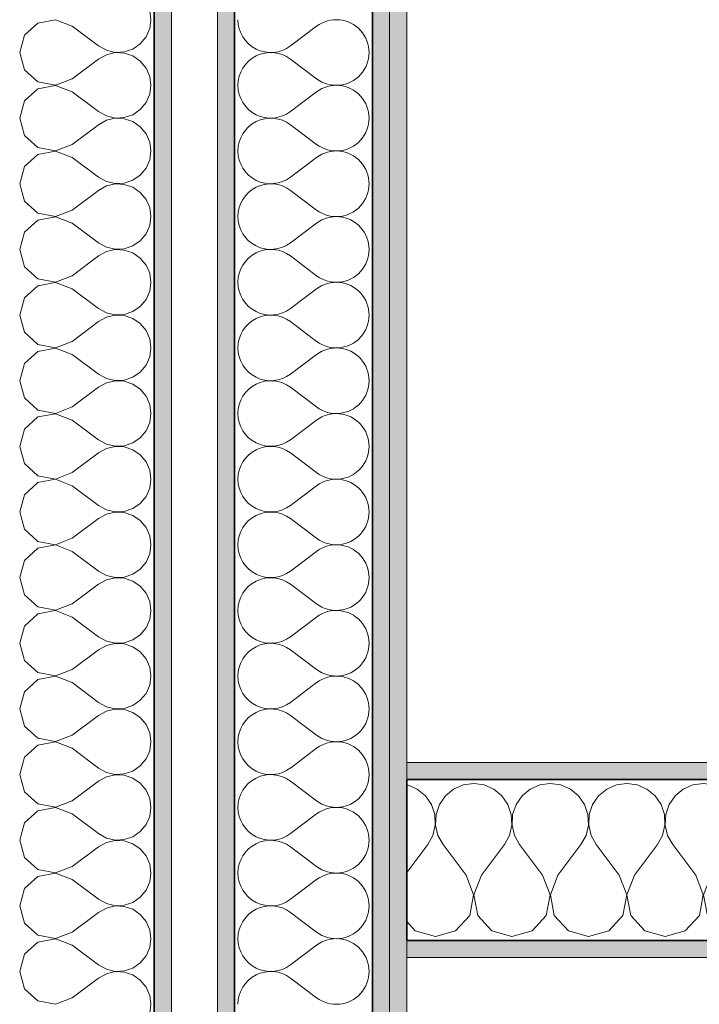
# Model space of a CAD drawing. Header units: centimetres. Extents: x -7.1 to 26.5, y -14.7 to 18.1.
# Tile 101 of 186: x 16.005 to 16.596, y 3.543 to 4.4. Entities that reach past the tile are written whole.
import ezdxf

# ---------------------------------------------------------------- set-up
doc = ezdxf.new("R2010")
doc.units = ezdxf.units.CM
doc.header["$LTSCALE"] = 10
doc.linetypes.add('AUSGEZOGEN', pattern=[0])
for name, color, linetype in [('XR$1$015 Murs intérieurs', 7, 'Continuous'), ('XR$1$015 Murs intérieurs – Lignes de séparation des couches', 7, 'Continuous'), ('XR$1$080 Définition des locaux – Contour', 7, 'Continuous'), ('XR$3$015 Murs intérieurs – Hachures des composants', 7, 'Continuous')]:
    doc.layers.add(name, color=color, linetype=linetype)

# ---------------------------------------------------------------- blocks, each defined once
blk = doc.blocks.new('COMPLEXOBJECT_207')
at = {"layer": 'XR$3$015 Murs intérieurs – Hachures des composants', "color": 8, "linetype": 'AUSGEZOGEN', "lineweight": 13, "transparency": 33554687}
for p, q in [((16.2632, 4.39429), (16.24034, 4.37714)), ((16.2632, 4.34857), (16.24034, 4.36571)), ((16.2632, 4.33714), (16.24034, 4.32)), ((16.2632, 4.29143), (16.24034, 4.30857)), ((16.2632, 4.28), (16.24034, 4.26286)), ((16.2632, 4.23429), (16.24034, 4.25143)), ((16.2632, 4.22286), (16.24034, 4.20571)), ((16.2632, 4.17714), (16.24034, 4.19429)), ((16.2632, 4.16571), (16.24034, 4.14857)), ((16.2632, 4.12), (16.24034, 4.13714)), ((16.2632, 4.10857), (16.24034, 4.09143)), ((16.2632, 4.06286), (16.24034, 4.08)), ((16.2632, 4.05143), (16.24034, 4.03429)), ((16.2632, 4.00571), (16.24034, 4.02286)), ((16.2632, 3.99429), (16.24034, 3.97714)), ((16.2632, 3.94857), (16.24034, 3.96571)), ((16.2632, 3.93714), (16.24034, 3.92)), ((16.2632, 3.89143), (16.24034, 3.90857)), ((16.2632, 3.88), (16.24034, 3.86286)), ((16.2632, 3.83429), (16.24034, 3.85143)), ((16.2632, 3.82286), (16.24034, 3.80571)), ((16.2632, 3.77714), (16.24034, 3.79429)), ((16.2632, 3.76571), (16.24034, 3.74857)), ((16.2632, 3.72), (16.24034, 3.73714)), ((16.2632, 3.70857), (16.24034, 3.69143)), ((16.2632, 3.66286), (16.24034, 3.68)), ((16.2632, 3.65143), (16.24034, 3.63429)), ((16.2632, 3.60571), (16.24034, 3.62286)), ((16.2632, 3.59429), (16.24034, 3.57714)), ((16.2632, 3.54857), (16.24034, 3.56571))]:
    blk.add_line(p, q, dxfattribs=at)
for centre, start, end in [((16.2232, 4.4), 180, 306.8699), ((16.28034, 4.37143), 233.1301, 126.8699), ((16.2232, 4.34286), 53.1301, 180), ((16.2232, 4.34286), 180, 306.8699), ((16.28034, 4.31429), 233.1301, 126.8699), ((16.2232, 4.28571), 53.1301, 180), ((16.2232, 4.28571), 180, 306.8699), ((16.28034, 4.25714), 233.1301, 126.8699), ((16.2232, 4.22857), 53.1301, 180), ((16.2232, 4.22857), 180, 306.8699), ((16.28034, 4.2), 233.1301, 126.8699), ((16.2232, 4.17143), 53.1301, 180), ((16.2232, 4.17143), 180, 306.8699), ((16.28034, 4.14286), 233.1301, 126.8699), ((16.2232, 4.11429), 53.1301, 180), ((16.2232, 4.11429), 180, 306.8699), ((16.28034, 4.08571), 233.1301, 126.8699), ((16.2232, 4.05714), 53.1301, 180), ((16.2232, 4.05714), 180, 306.8699), ((16.28034, 4.02857), 233.1301, 126.8699), ((16.2232, 4), 53.1301, 180), ((16.2232, 4), 180, 306.8699), ((16.28034, 3.97143), 233.1301, 126.8699), ((16.2232, 3.94286), 53.1301, 180), ((16.2232, 3.94286), 180, 306.8699), ((16.28034, 3.91429), 233.1301, 126.8699), ((16.2232, 3.88571), 53.1301, 180), ((16.2232, 3.88571), 180, 306.8699), ((16.28034, 3.85714), 233.1301, 126.8699), ((16.2232, 3.82857), 53.1301, 180), ((16.2232, 3.82857), 180, 306.8699), ((16.28034, 3.8), 233.1301, 126.8699), ((16.2232, 3.77143), 53.1301, 180), ((16.2232, 3.77143), 180, 306.8699), ((16.28034, 3.74286), 233.1301, 126.8699), ((16.2232, 3.71429), 53.1301, 180), ((16.2232, 3.71429), 180, 306.8699), ((16.28034, 3.68571), 233.1301, 126.8699), ((16.2232, 3.65714), 53.1301, 180), ((16.2232, 3.65714), 180, 306.8699), ((16.28034, 3.62857), 233.1301, 126.8699), ((16.2232, 3.6), 53.1301, 180), ((16.2232, 3.6), 180, 306.8699), ((16.28034, 3.57143), 233.1301, 126.8699), ((16.2232, 3.54286), 53.1301, 180)]:
    blk.add_arc(centre, 0.02857, start, end, dxfattribs=at)
blk = doc.blocks.new('COMPLEXOBJECT_250')
at = {"layer": 'XR$3$015 Murs intérieurs – Hachures des composants', "color": 8, "linetype": 'AUSGEZOGEN', "lineweight": 13, "transparency": 33554687}
for p, q in [((16.11891, 4.4), (16.11782, 4.40781)), ((16.03576, 4.39988), (16.02042, 4.39698)), ((16.05034, 4.39429), (16.03576, 4.39988)), ((16.11782, 4.39219), (16.11891, 4.4)), ((16.02042, 4.39698), (16.00889, 4.38645)), ((16.05034, 4.39429), (16.0732, 4.37714)), ((16.11464, 4.38498), (16.11782, 4.39219)), ((16.00889, 4.38645), (16.00462, 4.37143)), ((16.10961, 4.37891), (16.11464, 4.38498)), ((16.0732, 4.37714), (16.08009, 4.37333)), ((16.08009, 4.37333), (16.08777, 4.37154)), ((16.08777, 4.37154), (16.09565, 4.37193)), ((16.09565, 4.37193), (16.10312, 4.37444)), ((16.10312, 4.37444), (16.10961, 4.37891)), ((16.00462, 4.37143), (16.00889, 4.35641)), ((16.05034, 4.34857), (16.0732, 4.36571)), ((16.08009, 4.36953), (16.0732, 4.36571)), ((16.08777, 4.37131), (16.08009, 4.36953)), ((16.09565, 4.37093), (16.08777, 4.37131)), ((16.10312, 4.36841), (16.09565, 4.37093)), ((16.10961, 4.36395), (16.10312, 4.36841)), ((16.11464, 4.35788), (16.10961, 4.36395)), ((16.00889, 4.35641), (16.02042, 4.34587)), ((16.11782, 4.35066), (16.11464, 4.35788)), ((16.02042, 4.34587), (16.03576, 4.34297)), ((16.03576, 4.34297), (16.05034, 4.34857)), ((16.11891, 4.34286), (16.11782, 4.35066)), ((16.02042, 4.33984), (16.00889, 4.32931)), ((16.03576, 4.34274), (16.02042, 4.33984)), ((16.05034, 4.33714), (16.03576, 4.34274)), ((16.11782, 4.33505), (16.11891, 4.34286)), ((16.00889, 4.32931), (16.00462, 4.31429)), ((16.05034, 4.33714), (16.0732, 4.32)), ((16.11464, 4.32784), (16.11782, 4.33505)), ((16.10312, 4.3173), (16.10961, 4.32177)), ((16.10961, 4.32177), (16.11464, 4.32784)), ((16.00462, 4.31429), (16.00889, 4.29926)), ((16.0732, 4.32), (16.08009, 4.31619)), ((16.08009, 4.31239), (16.0732, 4.30857)), ((16.08009, 4.31619), (16.08777, 4.3144)), ((16.08777, 4.31417), (16.08009, 4.31239)), ((16.08777, 4.3144), (16.09565, 4.31478)), ((16.09565, 4.31379), (16.08777, 4.31417)), ((16.09565, 4.31478), (16.10312, 4.3173)), ((16.10312, 4.31127), (16.09565, 4.31379)), ((16.05034, 4.29143), (16.0732, 4.30857)), ((16.10961, 4.30681), (16.10312, 4.31127)), ((16.11464, 4.30074), (16.10961, 4.30681)), ((16.00889, 4.29926), (16.02042, 4.28873)), ((16.11782, 4.29352), (16.11464, 4.30074)), ((16.02042, 4.28873), (16.03576, 4.28583)), ((16.03576, 4.28583), (16.05034, 4.29143)), ((16.11891, 4.28571), (16.11782, 4.29352)), ((16.02042, 4.2827), (16.00889, 4.27216)), ((16.03576, 4.2856), (16.02042, 4.2827)), ((16.05034, 4.28), (16.03576, 4.2856)), ((16.05034, 4.28), (16.0732, 4.26286)), ((16.11464, 4.27069), (16.11782, 4.27791)), ((16.11782, 4.27791), (16.11891, 4.28571)), ((16.00889, 4.27216), (16.00462, 4.25714)), ((16.10961, 4.26462), (16.11464, 4.27069)), ((16.0732, 4.26286), (16.08009, 4.25904)), ((16.09565, 4.25764), (16.10312, 4.26016)), ((16.10312, 4.26016), (16.10961, 4.26462)), ((16.00462, 4.25714), (16.00889, 4.24212)), ((16.08009, 4.25524), (16.0732, 4.25143)), ((16.08009, 4.25904), (16.08777, 4.25726)), ((16.08777, 4.25703), (16.08009, 4.25524)), ((16.08777, 4.25726), (16.09565, 4.25764)), ((16.09565, 4.25665), (16.08777, 4.25703)), ((16.10312, 4.25413), (16.09565, 4.25665)), ((16.10961, 4.24966), (16.10312, 4.25413)), ((16.05034, 4.23429), (16.0732, 4.25143)), ((16.11464, 4.24359), (16.10961, 4.24966)), ((16.11782, 4.23638), (16.11464, 4.24359)), ((16.00889, 4.24212), (16.02042, 4.23159)), ((16.11891, 4.22857), (16.11782, 4.23638)), ((16.02042, 4.23159), (16.03576, 4.22869)), ((16.03576, 4.22846), (16.02042, 4.22556)), ((16.03576, 4.22869), (16.05034, 4.23429)), ((16.05034, 4.22286), (16.03576, 4.22846)), ((16.11782, 4.22076), (16.11891, 4.22857)), ((16.02042, 4.22556), (16.00889, 4.21502)), ((16.05034, 4.22286), (16.0732, 4.20571)), ((16.11464, 4.21355), (16.11782, 4.22076)), ((16.00889, 4.21502), (16.00462, 4.2)), ((16.10961, 4.20748), (16.11464, 4.21355)), ((16.0732, 4.20571), (16.08009, 4.2019)), ((16.08009, 4.2019), (16.08777, 4.20012)), ((16.08777, 4.20012), (16.09565, 4.2005)), ((16.09565, 4.2005), (16.10312, 4.20302)), ((16.10312, 4.20302), (16.10961, 4.20748)), ((16.00462, 4.2), (16.00889, 4.18498)), ((16.05034, 4.17714), (16.0732, 4.19429)), ((16.08009, 4.1981), (16.0732, 4.19429)), ((16.08777, 4.19988), (16.08009, 4.1981)), ((16.09565, 4.1995), (16.08777, 4.19988)), ((16.10312, 4.19698), (16.09565, 4.1995)), ((16.10961, 4.19252), (16.10312, 4.19698)), ((16.11464, 4.18645), (16.10961, 4.19252)), ((16.00889, 4.18498), (16.02042, 4.17444)), ((16.11782, 4.17924), (16.11464, 4.18645)), ((16.02042, 4.17444), (16.03576, 4.17154)), ((16.03576, 4.17154), (16.05034, 4.17714)), ((16.11891, 4.17143), (16.11782, 4.17924)), ((16.02042, 4.16841), (16.00889, 4.15788)), ((16.03576, 4.17131), (16.02042, 4.16841)), ((16.05034, 4.16571), (16.03576, 4.17131)), ((16.11782, 4.16362), (16.11891, 4.17143)), ((16.00889, 4.15788), (16.00462, 4.14286)), ((16.05034, 4.16571), (16.0732, 4.14857)), ((16.11464, 4.15641), (16.11782, 4.16362)), ((16.10312, 4.14587), (16.10961, 4.15034)), ((16.10961, 4.15034), (16.11464, 4.15641)), ((16.00462, 4.14286), (16.00889, 4.12784)), ((16.0732, 4.14857), (16.08009, 4.14476)), ((16.08009, 4.14096), (16.0732, 4.13714)), ((16.08009, 4.14476), (16.08777, 4.14297)), ((16.08777, 4.14274), (16.08009, 4.14096)), ((16.08777, 4.14297), (16.09565, 4.14335)), ((16.09565, 4.14236), (16.08777, 4.14274)), ((16.09565, 4.14335), (16.10312, 4.14587)), ((16.10312, 4.13984), (16.09565, 4.14236)), ((16.05034, 4.12), (16.0732, 4.13714)), ((16.10961, 4.13538), (16.10312, 4.13984)), ((16.11464, 4.12931), (16.10961, 4.13538)), ((16.00889, 4.12784), (16.02042, 4.1173)), ((16.11782, 4.12209), (16.11464, 4.12931)), ((16.02042, 4.1173), (16.03576, 4.1144)), ((16.03576, 4.1144), (16.05034, 4.12)), ((16.11891, 4.11429), (16.11782, 4.12209)), ((16.02042, 4.11127), (16.00889, 4.10074)), ((16.03576, 4.11417), (16.02042, 4.11127)), ((16.05034, 4.10857), (16.03576, 4.11417)), ((16.05034, 4.10857), (16.0732, 4.09143)), ((16.11464, 4.09926), (16.11782, 4.10648)), ((16.11782, 4.10648), (16.11891, 4.11429)), ((16.00889, 4.10074), (16.00462, 4.08571)), ((16.10961, 4.09319), (16.11464, 4.09926)), ((16.0732, 4.09143), (16.08009, 4.08761)), ((16.09565, 4.08621), (16.10312, 4.08873)), ((16.10312, 4.08873), (16.10961, 4.09319)), ((16.00462, 4.08571), (16.00889, 4.07069)), ((16.08009, 4.08381), (16.0732, 4.08)), ((16.08009, 4.08761), (16.08777, 4.08583)), ((16.08777, 4.0856), (16.08009, 4.08381)), ((16.08777, 4.08583), (16.09565, 4.08621)), ((16.09565, 4.08522), (16.08777, 4.0856)), ((16.10312, 4.0827), (16.09565, 4.08522)), ((16.10961, 4.07823), (16.10312, 4.0827)), ((16.05034, 4.06286), (16.0732, 4.08)), ((16.11464, 4.07216), (16.10961, 4.07823)), ((16.11782, 4.06495), (16.11464, 4.07216)), ((16.00889, 4.07069), (16.02042, 4.06016)), ((16.11891, 4.05714), (16.11782, 4.06495)), ((16.02042, 4.06016), (16.03576, 4.05726)), ((16.03576, 4.05703), (16.02042, 4.05413)), ((16.03576, 4.05726), (16.05034, 4.06286)), ((16.05034, 4.05143), (16.03576, 4.05703)), ((16.11782, 4.04934), (16.11891, 4.05714)), ((16.02042, 4.05413), (16.00889, 4.04359)), ((16.05034, 4.05143), (16.0732, 4.03429)), ((16.11464, 4.04212), (16.11782, 4.04934)), ((16.00889, 4.04359), (16.00462, 4.02857)), ((16.10961, 4.03605), (16.11464, 4.04212)), ((16.0732, 4.03429), (16.08009, 4.03047)), ((16.08009, 4.03047), (16.08777, 4.02869)), ((16.08777, 4.02869), (16.09565, 4.02907)), ((16.09565, 4.02907), (16.10312, 4.03159)), ((16.10312, 4.03159), (16.10961, 4.03605)), ((16.00462, 4.02857), (16.00889, 4.01355)), ((16.05034, 4.00571), (16.0732, 4.02286)), ((16.08009, 4.02667), (16.0732, 4.02286)), ((16.08777, 4.02846), (16.08009, 4.02667)), ((16.09565, 4.02807), (16.08777, 4.02846)), ((16.10312, 4.02556), (16.09565, 4.02807)), ((16.10961, 4.02109), (16.10312, 4.02556)), ((16.11464, 4.01502), (16.10961, 4.02109)), ((16.00889, 4.01355), (16.02042, 4.00302)), ((16.11782, 4.00781), (16.11464, 4.01502)), ((16.02042, 4.00302), (16.03576, 4.00012)), ((16.03576, 4.00012), (16.05034, 4.00571)), ((16.11891, 4), (16.11782, 4.00781)), ((16.02042, 3.99698), (16.00889, 3.98645)), ((16.03576, 3.99988), (16.02042, 3.99698)), ((16.05034, 3.99429), (16.03576, 3.99988)), ((16.11782, 3.99219), (16.11891, 4)), ((16.00889, 3.98645), (16.00462, 3.97143)), ((16.05034, 3.99429), (16.0732, 3.97714)), ((16.11464, 3.98498), (16.11782, 3.99219)), ((16.10312, 3.97444), (16.10961, 3.97891)), ((16.10961, 3.97891), (16.11464, 3.98498)), ((16.00462, 3.97143), (16.00889, 3.95641)), ((16.0732, 3.97714), (16.08009, 3.97333)), ((16.08009, 3.96953), (16.0732, 3.96571)), ((16.08009, 3.97333), (16.08777, 3.97154)), ((16.08777, 3.97131), (16.08009, 3.96953)), ((16.08777, 3.97154), (16.09565, 3.97193)), ((16.09565, 3.97093), (16.08777, 3.97131)), ((16.09565, 3.97193), (16.10312, 3.97444)), ((16.10312, 3.96841), (16.09565, 3.97093)), ((16.05034, 3.94857), (16.0732, 3.96571)), ((16.10961, 3.96395), (16.10312, 3.96841)), ((16.11464, 3.95788), (16.10961, 3.96395)), ((16.00889, 3.95641), (16.02042, 3.94587)), ((16.11782, 3.95066), (16.11464, 3.95788)), ((16.02042, 3.94587), (16.03576, 3.94297)), ((16.03576, 3.94297), (16.05034, 3.94857)), ((16.11891, 3.94286), (16.11782, 3.95066)), ((16.02042, 3.93984), (16.00889, 3.92931)), ((16.03576, 3.94274), (16.02042, 3.93984)), ((16.05034, 3.93714), (16.03576, 3.94274)), ((16.05034, 3.93714), (16.0732, 3.92)), ((16.11464, 3.92784), (16.11782, 3.93505)), ((16.11782, 3.93505), (16.11891, 3.94286)), ((16.00889, 3.92931), (16.00462, 3.91429)), ((16.10961, 3.92177), (16.11464, 3.92784)), ((16.0732, 3.92), (16.08009, 3.91619)), ((16.09565, 3.91478), (16.10312, 3.9173)), ((16.10312, 3.9173), (16.10961, 3.92177)), ((16.00462, 3.91429), (16.00889, 3.89926)), ((16.08009, 3.91239), (16.0732, 3.90857)), ((16.08009, 3.91619), (16.08777, 3.9144)), ((16.08777, 3.91417), (16.08009, 3.91239)), ((16.08777, 3.9144), (16.09565, 3.91478)), ((16.09565, 3.91379), (16.08777, 3.91417)), ((16.10312, 3.91127), (16.09565, 3.91379)), ((16.10961, 3.90681), (16.10312, 3.91127)), ((16.05034, 3.89143), (16.0732, 3.90857)), ((16.11464, 3.90074), (16.10961, 3.90681)), ((16.11782, 3.89352), (16.11464, 3.90074)), ((16.00889, 3.89926), (16.02042, 3.88873)), ((16.11891, 3.88571), (16.11782, 3.89352)), ((16.02042, 3.88873), (16.03576, 3.88583)), ((16.03576, 3.8856), (16.02042, 3.8827)), ((16.03576, 3.88583), (16.05034, 3.89143)), ((16.05034, 3.88), (16.03576, 3.8856)), ((16.11782, 3.87791), (16.11891, 3.88571)), ((16.02042, 3.8827), (16.00889, 3.87216)), ((16.05034, 3.88), (16.0732, 3.86286)), ((16.11464, 3.87069), (16.11782, 3.87791)), ((16.00889, 3.87216), (16.00462, 3.85714)), ((16.10961, 3.86462), (16.11464, 3.87069)), ((16.0732, 3.86286), (16.08009, 3.85904)), ((16.08009, 3.85904), (16.08777, 3.85726)), ((16.08777, 3.85726), (16.09565, 3.85764)), ((16.09565, 3.85764), (16.10312, 3.86016)), ((16.10312, 3.86016), (16.10961, 3.86462)), ((16.00462, 3.85714), (16.00889, 3.84212)), ((16.05034, 3.83429), (16.0732, 3.85143)), ((16.08009, 3.85524), (16.0732, 3.85143)), ((16.08777, 3.85703), (16.08009, 3.85524)), ((16.09565, 3.85665), (16.08777, 3.85703)), ((16.10312, 3.85413), (16.09565, 3.85665)), ((16.10961, 3.84966), (16.10312, 3.85413)), ((16.11464, 3.84359), (16.10961, 3.84966)), ((16.00889, 3.84212), (16.02042, 3.83159)), ((16.11782, 3.83638), (16.11464, 3.84359)), ((16.02042, 3.83159), (16.03576, 3.82869)), ((16.03576, 3.82869), (16.05034, 3.83429)), ((16.11891, 3.82857), (16.11782, 3.83638)), ((16.02042, 3.82556), (16.00889, 3.81502)), ((16.03576, 3.82846), (16.02042, 3.82556)), ((16.05034, 3.82286), (16.03576, 3.82846)), ((16.11782, 3.82076), (16.11891, 3.82857)), ((16.00889, 3.81502), (16.00462, 3.8)), ((16.05034, 3.82286), (16.0732, 3.80571)), ((16.11464, 3.81355), (16.11782, 3.82076)), ((16.10312, 3.80302), (16.10961, 3.80748)), ((16.10961, 3.80748), (16.11464, 3.81355)), ((16.00462, 3.8), (16.00889, 3.78498)), ((16.0732, 3.80571), (16.08009, 3.8019)), ((16.08009, 3.7981), (16.0732, 3.79429)), ((16.08009, 3.8019), (16.08777, 3.80012)), ((16.08777, 3.79988), (16.08009, 3.7981)), ((16.08777, 3.80012), (16.09565, 3.8005)), ((16.09565, 3.7995), (16.08777, 3.79988)), ((16.09565, 3.8005), (16.10312, 3.80302)), ((16.10312, 3.79698), (16.09565, 3.7995)), ((16.05034, 3.77714), (16.0732, 3.79429)), ((16.10961, 3.79252), (16.10312, 3.79698)), ((16.11464, 3.78645), (16.10961, 3.79252)), ((16.00889, 3.78498), (16.02042, 3.77444)), ((16.11782, 3.77924), (16.11464, 3.78645)), ((16.02042, 3.77444), (16.03576, 3.77154)), ((16.03576, 3.77154), (16.05034, 3.77714)), ((16.11891, 3.77143), (16.11782, 3.77924)), ((16.02042, 3.76841), (16.00889, 3.75788)), ((16.03576, 3.77131), (16.02042, 3.76841)), ((16.05034, 3.76571), (16.03576, 3.77131)), ((16.05034, 3.76571), (16.0732, 3.74857)), ((16.11464, 3.75641), (16.11782, 3.76362)), ((16.11782, 3.76362), (16.11891, 3.77143)), ((16.00889, 3.75788), (16.00462, 3.74286)), ((16.10961, 3.75034), (16.11464, 3.75641)), ((16.0732, 3.74857), (16.08009, 3.74476)), ((16.09565, 3.74335), (16.10312, 3.74587)), ((16.10312, 3.74587), (16.10961, 3.75034)), ((16.00462, 3.74286), (16.00889, 3.72784)), ((16.08009, 3.74096), (16.0732, 3.73714)), ((16.08009, 3.74476), (16.08777, 3.74297)), ((16.08777, 3.74274), (16.08009, 3.74096)), ((16.08777, 3.74297), (16.09565, 3.74335)), ((16.09565, 3.74236), (16.08777, 3.74274)), ((16.10312, 3.73984), (16.09565, 3.74236)), ((16.10961, 3.73538), (16.10312, 3.73984)), ((16.05034, 3.72), (16.0732, 3.73714)), ((16.11464, 3.72931), (16.10961, 3.73538)), ((16.11782, 3.72209), (16.11464, 3.72931)), ((16.00889, 3.72784), (16.02042, 3.7173)), ((16.11891, 3.71429), (16.11782, 3.72209)), ((16.02042, 3.7173), (16.03576, 3.7144)), ((16.03576, 3.71417), (16.02042, 3.71127)), ((16.03576, 3.7144), (16.05034, 3.72)), ((16.05034, 3.70857), (16.03576, 3.71417)), ((16.11782, 3.70648), (16.11891, 3.71429)), ((16.02042, 3.71127), (16.00889, 3.70074)), ((16.05034, 3.70857), (16.0732, 3.69143)), ((16.11464, 3.69926), (16.11782, 3.70648)), ((16.00889, 3.70074), (16.00462, 3.68571)), ((16.10961, 3.69319), (16.11464, 3.69926)), ((16.0732, 3.69143), (16.08009, 3.68761)), ((16.08009, 3.68761), (16.08777, 3.68583)), ((16.08777, 3.68583), (16.09565, 3.68621)), ((16.09565, 3.68621), (16.10312, 3.68873)), ((16.10312, 3.68873), (16.10961, 3.69319)), ((16.00462, 3.68571), (16.00889, 3.67069)), ((16.05034, 3.66286), (16.0732, 3.68)), ((16.08009, 3.68381), (16.0732, 3.68)), ((16.08777, 3.6856), (16.08009, 3.68381)), ((16.09565, 3.68522), (16.08777, 3.6856)), ((16.10312, 3.6827), (16.09565, 3.68522)), ((16.10961, 3.67823), (16.10312, 3.6827)), ((16.11464, 3.67216), (16.10961, 3.67823)), ((16.00889, 3.67069), (16.02042, 3.66016)), ((16.11782, 3.66495), (16.11464, 3.67216)), ((16.02042, 3.66016), (16.03576, 3.65726)), ((16.03576, 3.65726), (16.05034, 3.66286)), ((16.11891, 3.65714), (16.11782, 3.66495)), ((16.02042, 3.65413), (16.00889, 3.64359)), ((16.03576, 3.65703), (16.02042, 3.65413)), ((16.05034, 3.65143), (16.03576, 3.65703)), ((16.11782, 3.64934), (16.11891, 3.65714)), ((16.00889, 3.64359), (16.00462, 3.62857)), ((16.05034, 3.65143), (16.0732, 3.63429)), ((16.11464, 3.64212), (16.11782, 3.64934)), ((16.10312, 3.63159), (16.10961, 3.63605)), ((16.10961, 3.63605), (16.11464, 3.64212)), ((16.00462, 3.62857), (16.00889, 3.61355)), ((16.0732, 3.63429), (16.08009, 3.63047)), ((16.08009, 3.62667), (16.0732, 3.62286)), ((16.08009, 3.63047), (16.08777, 3.62869)), ((16.08777, 3.62846), (16.08009, 3.62667)), ((16.08777, 3.62869), (16.09565, 3.62907)), ((16.09565, 3.62807), (16.08777, 3.62846)), ((16.09565, 3.62907), (16.10312, 3.63159)), ((16.10312, 3.62556), (16.09565, 3.62807)), ((16.05034, 3.60571), (16.0732, 3.62286)), ((16.10961, 3.62109), (16.10312, 3.62556)), ((16.11464, 3.61502), (16.10961, 3.62109)), ((16.00889, 3.61355), (16.02042, 3.60302)), ((16.11782, 3.60781), (16.11464, 3.61502)), ((16.02042, 3.60302), (16.03576, 3.60012)), ((16.03576, 3.60012), (16.05034, 3.60571)), ((16.11891, 3.6), (16.11782, 3.60781)), ((16.02042, 3.59698), (16.00889, 3.58645)), ((16.03576, 3.59988), (16.02042, 3.59698)), ((16.05034, 3.59429), (16.03576, 3.59988)), ((16.05034, 3.59429), (16.0732, 3.57714)), ((16.11464, 3.58498), (16.11782, 3.59219)), ((16.11782, 3.59219), (16.11891, 3.6)), ((16.00889, 3.58645), (16.00462, 3.57143)), ((16.10961, 3.57891), (16.11464, 3.58498)), ((16.0732, 3.57714), (16.08009, 3.57333)), ((16.09565, 3.57193), (16.10312, 3.57444)), ((16.10312, 3.57444), (16.10961, 3.57891)), ((16.00462, 3.57143), (16.00889, 3.55641)), ((16.08009, 3.56953), (16.0732, 3.56571)), ((16.08009, 3.57333), (16.08777, 3.57154)), ((16.08777, 3.57131), (16.08009, 3.56953)), ((16.08777, 3.57154), (16.09565, 3.57193)), ((16.09565, 3.57093), (16.08777, 3.57131)), ((16.10312, 3.56841), (16.09565, 3.57093)), ((16.10961, 3.56395), (16.10312, 3.56841)), ((16.05034, 3.54857), (16.0732, 3.56571)), ((16.11464, 3.55788), (16.10961, 3.56395)), ((16.11782, 3.55066), (16.11464, 3.55788)), ((16.00889, 3.55641), (16.02042, 3.54587)), ((16.11891, 3.54286), (16.11782, 3.55066)), ((16.02042, 3.54587), (16.03576, 3.54297)), ((16.03576, 3.54297), (16.05034, 3.54857)), ((16.11782, 3.53505), (16.11891, 3.54286))]:
    blk.add_line(p, q, dxfattribs=at)
blk = doc.blocks.new('COMPLEXOBJECT_255')
at = {"layer": 'XR$3$015 Murs intérieurs – Hachures des composants', "color": 8, "linetype": 'AUSGEZOGEN', "lineweight": 13, "transparency": 33554687}
for p, q in [((16.34244, 3.7339), (16.34177, 3.734)), ((16.35086, 3.73019), (16.34244, 3.7339)), ((16.35794, 3.72432), (16.35086, 3.73019)), ((16.38248, 3.73019), (16.37539, 3.72432)), ((16.39089, 3.7339), (16.38248, 3.73019)), ((16.4, 3.73517), (16.39089, 3.7339)), ((16.40911, 3.7339), (16.4, 3.73517)), ((16.41752, 3.73019), (16.40911, 3.7339)), ((16.42461, 3.72432), (16.41752, 3.73019)), ((16.44914, 3.73019), (16.44206, 3.72432)), ((16.45756, 3.7339), (16.44914, 3.73019)), ((16.46667, 3.73517), (16.45756, 3.7339)), ((16.47578, 3.7339), (16.46667, 3.73517)), ((16.48419, 3.73019), (16.47578, 3.7339)), ((16.49127, 3.72432), (16.48419, 3.73019)), ((16.51581, 3.73019), (16.50873, 3.72432)), ((16.52422, 3.7339), (16.51581, 3.73019)), ((16.53333, 3.73517), (16.52422, 3.7339)), ((16.54244, 3.7339), (16.53333, 3.73517)), ((16.55086, 3.73019), (16.54244, 3.7339)), ((16.55794, 3.72432), (16.55086, 3.73019)), ((16.58248, 3.73019), (16.57539, 3.72432)), ((16.59089, 3.7339), (16.58248, 3.73019)), ((16.6, 3.73517), (16.59089, 3.7339)), ((16.60911, 3.7339), (16.6, 3.73517)), ((16.61752, 3.73019), (16.60911, 3.7339)), ((16.62461, 3.72432), (16.61752, 3.73019)), ((16.64914, 3.73019), (16.64206, 3.72432)), ((16.65756, 3.7339), (16.64914, 3.73019)), ((16.66667, 3.73517), (16.65756, 3.7339)), ((16.67578, 3.7339), (16.66667, 3.73517)), ((16.68419, 3.73019), (16.67578, 3.7339)), ((16.69127, 3.72432), (16.68419, 3.73019)), ((16.71581, 3.73019), (16.70873, 3.72432)), ((16.72422, 3.7339), (16.71581, 3.73019)), ((16.73333, 3.73517), (16.72422, 3.7339)), ((16.74244, 3.7339), (16.73333, 3.73517)), ((16.75086, 3.73019), (16.74244, 3.7339)), ((16.75794, 3.72432), (16.75086, 3.73019)), ((16.78248, 3.73019), (16.77539, 3.72432)), ((16.79089, 3.7339), (16.78248, 3.73019)), ((16.8, 3.73517), (16.79089, 3.7339)), ((16.80911, 3.7339), (16.8, 3.73517)), ((16.81752, 3.73019), (16.80911, 3.7339)), ((16.82461, 3.72432), (16.81752, 3.73019)), ((16.84914, 3.73019), (16.84206, 3.72432)), ((16.85756, 3.7339), (16.84914, 3.73019)), ((16.86667, 3.73517), (16.85756, 3.7339)), ((16.87578, 3.7339), (16.86667, 3.73517)), ((16.88419, 3.73019), (16.87578, 3.7339)), ((16.89127, 3.72432), (16.88419, 3.73019)), ((16.91581, 3.73019), (16.90873, 3.72432)), ((16.92422, 3.7339), (16.91581, 3.73019)), ((16.93333, 3.73517), (16.92422, 3.7339)), ((16.94244, 3.7339), (16.93333, 3.73517)), ((16.95086, 3.73019), (16.94244, 3.7339)), ((16.95794, 3.72432), (16.95086, 3.73019)), ((16.98248, 3.73019), (16.97539, 3.72432)), ((16.99089, 3.7339), (16.98248, 3.73019)), ((17, 3.73517), (16.99089, 3.7339)), ((17.00911, 3.7339), (17, 3.73517)), ((17.01752, 3.73019), (17.00911, 3.7339)), ((17.02461, 3.72432), (17.01752, 3.73019)), ((17.04914, 3.73019), (17.04206, 3.72432)), ((17.05756, 3.7339), (17.04914, 3.73019)), ((17.06667, 3.73517), (17.05756, 3.7339)), ((17.07578, 3.7339), (17.06667, 3.73517)), ((17.08419, 3.73019), (17.07578, 3.7339)), ((17.09127, 3.72432), (17.08419, 3.73019)), ((17.11581, 3.73019), (17.10873, 3.72432)), ((17.12422, 3.7339), (17.11581, 3.73019)), ((17.13333, 3.73517), (17.12422, 3.7339)), ((17.14244, 3.7339), (17.13333, 3.73517)), ((17.15086, 3.73019), (17.14244, 3.7339)), ((17.15794, 3.72432), (17.15086, 3.73019)), ((17.18248, 3.73019), (17.17539, 3.72432)), ((17.19089, 3.7339), (17.18248, 3.73019)), ((17.2, 3.73517), (17.19089, 3.7339)), ((17.20911, 3.7339), (17.2, 3.73517)), ((17.21752, 3.73019), (17.20911, 3.7339)), ((17.22461, 3.72432), (17.21752, 3.73019)), ((17.24914, 3.73019), (17.24206, 3.72432)), ((17.25756, 3.7339), (17.24914, 3.73019)), ((17.26667, 3.73517), (17.25756, 3.7339)), ((17.27578, 3.7339), (17.26667, 3.73517)), ((17.28419, 3.73019), (17.27578, 3.7339)), ((17.29127, 3.72432), (17.28419, 3.73019)), ((17.31581, 3.73019), (17.30873, 3.72432)), ((17.32422, 3.7339), (17.31581, 3.73019)), ((17.33333, 3.73517), (17.32422, 3.7339)), ((17.34244, 3.7339), (17.33333, 3.73517)), ((17.35086, 3.73019), (17.34244, 3.7339)), ((17.35677, 3.72529), (17.35086, 3.73019)), ((16.36315, 3.71674), (16.35794, 3.72432)), ((16.37539, 3.72432), (16.37019, 3.71674)), ((16.42981, 3.71674), (16.42461, 3.72432)), ((16.44206, 3.72432), (16.43685, 3.71674)), ((16.49648, 3.71674), (16.49127, 3.72432)), ((16.50873, 3.72432), (16.50352, 3.71674)), ((16.56315, 3.71674), (16.55794, 3.72432)), ((16.57539, 3.72432), (16.57019, 3.71674)), ((16.62981, 3.71674), (16.62461, 3.72432)), ((16.64206, 3.72432), (16.63685, 3.71674)), ((16.69648, 3.71674), (16.69127, 3.72432)), ((16.70873, 3.72432), (16.70352, 3.71674)), ((16.76315, 3.71674), (16.75794, 3.72432)), ((16.77539, 3.72432), (16.77019, 3.71674)), ((16.82981, 3.71674), (16.82461, 3.72432)), ((16.84206, 3.72432), (16.83685, 3.71674)), ((16.89648, 3.71674), (16.89127, 3.72432)), ((16.90873, 3.72432), (16.90352, 3.71674)), ((16.96315, 3.71674), (16.95794, 3.72432)), ((16.97539, 3.72432), (16.97019, 3.71674)), ((17.02981, 3.71674), (17.02461, 3.72432)), ((17.04206, 3.72432), (17.03685, 3.71674)), ((17.09648, 3.71674), (17.09127, 3.72432)), ((17.10873, 3.72432), (17.10352, 3.71674)), ((17.16315, 3.71674), (17.15794, 3.72432)), ((17.17539, 3.72432), (17.17019, 3.71674)), ((17.22981, 3.71674), (17.22461, 3.72432)), ((17.24206, 3.72432), (17.23685, 3.71674)), ((17.29648, 3.71674), (17.29127, 3.72432)), ((17.30873, 3.72432), (17.30352, 3.71674)), ((16.36609, 3.70803), (16.36315, 3.71674)), ((16.37019, 3.71674), (16.36725, 3.70803)), ((16.43275, 3.70803), (16.42981, 3.71674)), ((16.43685, 3.71674), (16.43391, 3.70803)), ((16.49942, 3.70803), (16.49648, 3.71674)), ((16.50352, 3.71674), (16.50058, 3.70803)), ((16.56609, 3.70803), (16.56315, 3.71674)), ((16.57019, 3.71674), (16.56725, 3.70803)), ((16.63275, 3.70803), (16.62981, 3.71674)), ((16.63685, 3.71674), (16.63391, 3.70803)), ((16.69942, 3.70803), (16.69648, 3.71674)), ((16.70352, 3.71674), (16.70058, 3.70803)), ((16.76609, 3.70803), (16.76315, 3.71674)), ((16.77019, 3.71674), (16.76725, 3.70803)), ((16.83275, 3.70803), (16.82981, 3.71674)), ((16.83685, 3.71674), (16.83391, 3.70803)), ((16.89942, 3.70803), (16.89648, 3.71674)), ((16.90352, 3.71674), (16.90058, 3.70803)), ((16.96609, 3.70803), (16.96315, 3.71674)), ((16.97019, 3.71674), (16.96725, 3.70803)), ((17.03275, 3.70803), (17.02981, 3.71674)), ((17.03685, 3.71674), (17.03391, 3.70803)), ((17.09942, 3.70803), (17.09648, 3.71674)), ((17.10352, 3.71674), (17.10058, 3.70803)), ((17.16609, 3.70803), (17.16315, 3.71674)), ((17.17019, 3.71674), (17.16725, 3.70803)), ((17.23275, 3.70803), (17.22981, 3.71674)), ((17.23685, 3.71674), (17.23391, 3.70803)), ((17.29942, 3.70803), (17.29648, 3.71674)), ((17.30352, 3.71674), (17.30058, 3.70803)), ((16.36653, 3.69884), (16.36609, 3.70803)), ((16.36725, 3.70803), (16.3668, 3.69884)), ((16.4332, 3.69884), (16.43275, 3.70803)), ((16.43391, 3.70803), (16.43347, 3.69884)), ((16.49987, 3.69884), (16.49942, 3.70803)), ((16.50058, 3.70803), (16.50013, 3.69884)), ((16.56653, 3.69884), (16.56609, 3.70803)), ((16.56725, 3.70803), (16.5668, 3.69884)), ((16.6332, 3.69884), (16.63275, 3.70803)), ((16.63391, 3.70803), (16.63347, 3.69884)), ((16.69987, 3.69884), (16.69942, 3.70803)), ((16.70058, 3.70803), (16.70013, 3.69884)), ((16.76653, 3.69884), (16.76609, 3.70803)), ((16.76725, 3.70803), (16.7668, 3.69884)), ((16.8332, 3.69884), (16.83275, 3.70803)), ((16.83391, 3.70803), (16.83347, 3.69884)), ((16.89987, 3.69884), (16.89942, 3.70803)), ((16.90058, 3.70803), (16.90013, 3.69884)), ((16.96653, 3.69884), (16.96609, 3.70803)), ((16.96725, 3.70803), (16.9668, 3.69884)), ((17.0332, 3.69884), (17.03275, 3.70803)), ((17.03391, 3.70803), (17.03347, 3.69884)), ((17.09987, 3.69884), (17.09942, 3.70803)), ((17.10058, 3.70803), (17.10013, 3.69884)), ((17.16653, 3.69884), (17.16609, 3.70803)), ((17.16725, 3.70803), (17.1668, 3.69884)), ((17.2332, 3.69884), (17.23275, 3.70803)), ((17.23391, 3.70803), (17.23347, 3.69884)), ((17.29987, 3.69884), (17.29942, 3.70803)), ((17.30058, 3.70803), (17.30013, 3.69884)), ((16.36445, 3.68989), (16.36653, 3.69884)), ((16.3668, 3.69884), (16.36888, 3.68989)), ((16.43112, 3.68989), (16.4332, 3.69884)), ((16.43347, 3.69884), (16.43555, 3.68989)), ((16.49778, 3.68989), (16.49987, 3.69884)), ((16.50013, 3.69884), (16.50222, 3.68989)), ((16.56445, 3.68989), (16.56653, 3.69884)), ((16.5668, 3.69884), (16.56888, 3.68989)), ((16.63112, 3.68989), (16.6332, 3.69884)), ((16.63347, 3.69884), (16.63555, 3.68989)), ((16.69778, 3.68989), (16.69987, 3.69884)), ((16.70013, 3.69884), (16.70222, 3.68989)), ((16.76445, 3.68989), (16.76653, 3.69884)), ((16.7668, 3.69884), (16.76888, 3.68989)), ((16.83112, 3.68989), (16.8332, 3.69884)), ((16.83347, 3.69884), (16.83555, 3.68989)), ((16.89778, 3.68989), (16.89987, 3.69884)), ((16.90013, 3.69884), (16.90222, 3.68989)), ((16.96445, 3.68989), (16.96653, 3.69884)), ((16.9668, 3.69884), (16.96888, 3.68989)), ((17.03112, 3.68989), (17.0332, 3.69884)), ((17.03347, 3.69884), (17.03555, 3.68989)), ((17.09778, 3.68989), (17.09987, 3.69884)), ((17.10013, 3.69884), (17.10222, 3.68989)), ((17.16445, 3.68989), (17.16653, 3.69884)), ((17.1668, 3.69884), (17.16888, 3.68989)), ((17.23112, 3.68989), (17.2332, 3.69884)), ((17.23347, 3.69884), (17.23555, 3.68989)), ((17.29778, 3.68989), (17.29987, 3.69884)), ((17.30013, 3.69884), (17.30222, 3.68989)), ((16.36, 3.68184), (16.36445, 3.68989)), ((16.36888, 3.68989), (16.37333, 3.68184)), ((16.42667, 3.68184), (16.43112, 3.68989)), ((16.43555, 3.68989), (16.44, 3.68184)), ((16.49333, 3.68184), (16.49778, 3.68989)), ((16.50222, 3.68989), (16.50667, 3.68184)), ((16.56, 3.68184), (16.56445, 3.68989)), ((16.56888, 3.68989), (16.57333, 3.68184)), ((16.62667, 3.68184), (16.63112, 3.68989)), ((16.63555, 3.68989), (16.64, 3.68184)), ((16.69333, 3.68184), (16.69778, 3.68989)), ((16.70222, 3.68989), (16.70667, 3.68184)), ((16.76, 3.68184), (16.76445, 3.68989)), ((16.76888, 3.68989), (16.77333, 3.68184)), ((16.82667, 3.68184), (16.83112, 3.68989)), ((16.83555, 3.68989), (16.84, 3.68184)), ((16.89333, 3.68184), (16.89778, 3.68989)), ((16.90222, 3.68989), (16.90667, 3.68184)), ((16.96, 3.68184), (16.96445, 3.68989)), ((16.96888, 3.68989), (16.97333, 3.68184)), ((17.02667, 3.68184), (17.03112, 3.68989)), ((17.03555, 3.68989), (17.04, 3.68184)), ((17.09333, 3.68184), (17.09778, 3.68989)), ((17.10222, 3.68989), (17.10667, 3.68184)), ((17.16, 3.68184), (17.16445, 3.68989)), ((17.16888, 3.68989), (17.17333, 3.68184)), ((17.22667, 3.68184), (17.23112, 3.68989)), ((17.23555, 3.68989), (17.24, 3.68184)), ((17.29333, 3.68184), (17.29778, 3.68989)), ((17.30222, 3.68989), (17.30667, 3.68184)), ((16.34177, 3.65753), (16.36, 3.68184)), ((16.39333, 3.65517), (16.37333, 3.68184)), ((16.40667, 3.65517), (16.42667, 3.68184)), ((16.46, 3.65517), (16.44, 3.68184)), ((16.47333, 3.65517), (16.49333, 3.68184)), ((16.52667, 3.65517), (16.50667, 3.68184)), ((16.54, 3.65517), (16.56, 3.68184)), ((16.59333, 3.65517), (16.57333, 3.68184)), ((16.60667, 3.65517), (16.62667, 3.68184)), ((16.66, 3.65517), (16.64, 3.68184)), ((16.67333, 3.65517), (16.69333, 3.68184)), ((16.72667, 3.65517), (16.70667, 3.68184)), ((16.74, 3.65517), (16.76, 3.68184)), ((16.79333, 3.65517), (16.77333, 3.68184)), ((16.80667, 3.65517), (16.82667, 3.68184)), ((16.86, 3.65517), (16.84, 3.68184)), ((16.87333, 3.65517), (16.89333, 3.68184)), ((16.92667, 3.65517), (16.90667, 3.68184)), ((16.94, 3.65517), (16.96, 3.68184)), ((16.99333, 3.65517), (16.97333, 3.68184)), ((17.00667, 3.65517), (17.02667, 3.68184)), ((17.06, 3.65517), (17.04, 3.68184)), ((17.07333, 3.65517), (17.09333, 3.68184)), ((17.12667, 3.65517), (17.10667, 3.68184)), ((17.14, 3.65517), (17.16, 3.68184)), ((17.19333, 3.65517), (17.17333, 3.68184)), ((17.20667, 3.65517), (17.22667, 3.68184)), ((17.26, 3.65517), (17.24, 3.68184)), ((17.27333, 3.65517), (17.29333, 3.68184)), ((17.32667, 3.65517), (17.30667, 3.68184)), ((17.34, 3.65517), (17.35677, 3.67753)), ((16.39987, 3.63816), (16.39333, 3.65517)), ((16.40667, 3.65517), (16.40013, 3.63816)), ((16.46653, 3.63816), (16.46, 3.65517)), ((16.47333, 3.65517), (16.4668, 3.63816)), ((16.5332, 3.63816), (16.52667, 3.65517)), ((16.54, 3.65517), (16.53347, 3.63816)), ((16.59987, 3.63816), (16.59333, 3.65517)), ((16.60667, 3.65517), (16.60013, 3.63816)), ((16.66653, 3.63816), (16.66, 3.65517)), ((16.67333, 3.65517), (16.6668, 3.63816)), ((16.7332, 3.63816), (16.72667, 3.65517)), ((16.74, 3.65517), (16.73347, 3.63816)), ((16.79987, 3.63816), (16.79333, 3.65517)), ((16.80667, 3.65517), (16.80013, 3.63816)), ((16.86653, 3.63816), (16.86, 3.65517)), ((16.87333, 3.65517), (16.8668, 3.63816)), ((16.9332, 3.63816), (16.92667, 3.65517)), ((16.94, 3.65517), (16.93347, 3.63816)), ((16.99987, 3.63816), (16.99333, 3.65517)), ((17.00667, 3.65517), (17.00013, 3.63816)), ((17.06653, 3.63816), (17.06, 3.65517)), ((17.07333, 3.65517), (17.0668, 3.63816)), ((17.1332, 3.63816), (17.12667, 3.65517)), ((17.14, 3.65517), (17.13347, 3.63816)), ((17.19987, 3.63816), (17.19333, 3.65517)), ((17.20667, 3.65517), (17.20013, 3.63816)), ((17.26653, 3.63816), (17.26, 3.65517)), ((17.27333, 3.65517), (17.2668, 3.63816)), ((17.3332, 3.63816), (17.32667, 3.65517)), ((17.34, 3.65517), (17.33347, 3.63816)), ((16.39648, 3.62026), (16.39987, 3.63816)), ((16.40013, 3.63816), (16.40352, 3.62026)), ((16.46315, 3.62026), (16.46653, 3.63816)), ((16.4668, 3.63816), (16.47019, 3.62026)), ((16.52981, 3.62026), (16.5332, 3.63816)), ((16.53347, 3.63816), (16.53685, 3.62026)), ((16.59648, 3.62026), (16.59987, 3.63816)), ((16.60013, 3.63816), (16.60352, 3.62026)), ((16.66315, 3.62026), (16.66653, 3.63816)), ((16.6668, 3.63816), (16.67019, 3.62026)), ((16.72981, 3.62026), (16.7332, 3.63816)), ((16.73347, 3.63816), (16.73685, 3.62026)), ((16.79648, 3.62026), (16.79987, 3.63816)), ((16.80013, 3.63816), (16.80352, 3.62026)), ((16.86315, 3.62026), (16.86653, 3.63816)), ((16.8668, 3.63816), (16.87019, 3.62026)), ((16.92981, 3.62026), (16.9332, 3.63816)), ((16.93347, 3.63816), (16.93685, 3.62026)), ((16.99648, 3.62026), (16.99987, 3.63816)), ((17.00013, 3.63816), (17.00352, 3.62026)), ((17.06315, 3.62026), (17.06653, 3.63816)), ((17.0668, 3.63816), (17.07019, 3.62026)), ((17.12981, 3.62026), (17.1332, 3.63816)), ((17.13347, 3.63816), (17.13685, 3.62026)), ((17.19648, 3.62026), (17.19987, 3.63816)), ((17.20013, 3.63816), (17.20352, 3.62026)), ((17.26315, 3.62026), (17.26653, 3.63816)), ((17.2668, 3.63816), (17.27019, 3.62026)), ((17.32981, 3.62026), (17.3332, 3.63816)), ((17.33347, 3.63816), (17.33685, 3.62026)), ((16.38419, 3.60682), (16.39648, 3.62026)), ((16.40352, 3.62026), (16.41581, 3.60682)), ((16.45086, 3.60682), (16.46315, 3.62026)), ((16.47019, 3.62026), (16.48248, 3.60682)), ((16.51752, 3.60682), (16.52981, 3.62026)), ((16.53685, 3.62026), (16.54914, 3.60682)), ((16.58419, 3.60682), (16.59648, 3.62026)), ((16.60352, 3.62026), (16.61581, 3.60682)), ((16.65086, 3.60682), (16.66315, 3.62026)), ((16.67019, 3.62026), (16.68248, 3.60682)), ((16.71752, 3.60682), (16.72981, 3.62026)), ((16.73685, 3.62026), (16.74914, 3.60682)), ((16.78419, 3.60682), (16.79648, 3.62026)), ((16.80352, 3.62026), (16.81581, 3.60682)), ((16.85086, 3.60682), (16.86315, 3.62026)), ((16.87019, 3.62026), (16.88248, 3.60682)), ((16.91752, 3.60682), (16.92981, 3.62026)), ((16.93685, 3.62026), (16.94914, 3.60682)), ((16.98419, 3.60682), (16.99648, 3.62026)), ((17.00352, 3.62026), (17.01581, 3.60682)), ((17.05086, 3.60682), (17.06315, 3.62026)), ((17.07019, 3.62026), (17.08248, 3.60682)), ((17.11752, 3.60682), (17.12981, 3.62026)), ((17.13685, 3.62026), (17.14914, 3.60682)), ((17.18419, 3.60682), (17.19648, 3.62026)), ((17.20352, 3.62026), (17.21581, 3.60682)), ((17.25086, 3.60682), (17.26315, 3.62026)), ((17.27019, 3.62026), (17.28248, 3.60682)), ((17.31752, 3.60682), (17.32981, 3.62026)), ((17.33685, 3.62026), (17.34914, 3.60682)), ((16.34177, 3.61488), (16.34914, 3.60682)), ((16.34914, 3.60682), (16.36667, 3.60184)), ((16.36667, 3.60184), (16.38419, 3.60682)), ((16.41581, 3.60682), (16.43333, 3.60184)), ((16.43333, 3.60184), (16.45086, 3.60682)), ((16.48248, 3.60682), (16.5, 3.60184)), ((16.5, 3.60184), (16.51752, 3.60682)), ((16.54914, 3.60682), (16.56667, 3.60184)), ((16.56667, 3.60184), (16.58419, 3.60682)), ((16.61581, 3.60682), (16.63333, 3.60184)), ((16.63333, 3.60184), (16.65086, 3.60682)), ((16.68248, 3.60682), (16.7, 3.60184)), ((16.7, 3.60184), (16.71752, 3.60682)), ((16.74914, 3.60682), (16.76667, 3.60184)), ((16.76667, 3.60184), (16.78419, 3.60682)), ((16.81581, 3.60682), (16.83333, 3.60184)), ((16.83333, 3.60184), (16.85086, 3.60682)), ((16.88248, 3.60682), (16.9, 3.60184)), ((16.9, 3.60184), (16.91752, 3.60682)), ((16.94914, 3.60682), (16.96667, 3.60184)), ((16.96667, 3.60184), (16.98419, 3.60682)), ((17.01581, 3.60682), (17.03333, 3.60184)), ((17.03333, 3.60184), (17.05086, 3.60682)), ((17.08248, 3.60682), (17.1, 3.60184)), ((17.1, 3.60184), (17.11752, 3.60682)), ((17.14914, 3.60682), (17.16667, 3.60184)), ((17.16667, 3.60184), (17.18419, 3.60682)), ((17.21581, 3.60682), (17.23333, 3.60184)), ((17.23333, 3.60184), (17.25086, 3.60682)), ((17.28248, 3.60682), (17.3, 3.60184)), ((17.3, 3.60184), (17.31752, 3.60682)), ((17.34914, 3.60682), (17.35677, 3.60465))]:
    blk.add_line(p, q, dxfattribs=at)

msp = doc.modelspace()

# ---------------------------------------------------------------- hatches: boundary and pattern name
at = {"layer": 'XR$3$015 Murs intérieurs – Hachures des composants', "linetype": 'AUSGEZOGEN', "lineweight": 13, "true_color": 0x202020, "transparency": 33554687}
for points in [[(16.32677, 6.2235), (16.32677, -3.6465), (16.34177, -3.6465), (16.34177, 6.2235)], [(16.31177, 6.2085), (16.31177, -3.6465), (16.32677, -3.6465), (16.32677, 6.2085)], [(16.17677, 6.0735), (16.17677, -3.6465), (16.19177, -3.6465), (16.19177, 6.0735)], [(16.12177, 6.0385), (16.12177, -3.6465), (16.13677, -3.6465), (16.13677, 6.0385)], [(17.34177, 3.7535), (16.34177, 3.7535), (16.34177, 3.7385), (17.34177, 3.7385)], [(17.49677, 3.5985), (16.34177, 3.5985), (16.34177, 3.5835), (17.49677, 3.5835)]]:
    msp.add_hatch(color=250, dxfattribs=at).paths.add_polyline_path(points)

# ---------------------------------------------------------------- linework, layer by layer
at = {"layer": 'XR$1$015 Murs intérieurs', "color": 7, "linetype": 'AUSGEZOGEN', "lineweight": 18, "transparency": 33554687}
for p, q in [((16.34177, -3.6465), (16.34177, 6.2385)), ((16.17677, 6.0735), (16.17677, -3.6465)), ((16.13677, -3.6465), (16.13677, 6.0385)), ((17.34177, 3.7535), (16.34177, 3.7535)), ((16.34177, 3.7385), (16.34177, 3.7535)), ((16.34177, 3.5835), (16.34177, 3.5985)), ((16.34177, 3.5835), (17.51177, 3.5835))]:
    msp.add_line(p, q, dxfattribs=at)
at = {"layer": 'XR$1$015 Murs intérieurs', "color": 7, "linetype": 'AUSGEZOGEN', "lineweight": 35, "transparency": 33554687}
msp.add_line((16.34177, 3.5985), (16.34177, 3.7385), dxfattribs=at)
at = {"layer": 'XR$1$015 Murs intérieurs – Lignes de séparation des couches', "color": 7, "linetype": 'AUSGEZOGEN', "lineweight": 18, "transparency": 33554687}
msp.add_line((16.32677, -3.6465), (16.32677, 6.2085), dxfattribs=at)
at = {"layer": 'XR$1$015 Murs intérieurs – Lignes de séparation des couches', "color": 7, "linetype": 'AUSGEZOGEN', "lineweight": 35, "transparency": 33554687}
for p, q in [((16.31177, -3.6465), (16.31177, 6.0885)), ((16.19177, -3.6465), (16.19177, 6.0735)), ((16.12177, 5.9185), (16.12177, -3.6465)), ((16.34177, 3.7385), (17.34177, 3.7385)), ((16.34177, 3.5985), (17.35677, 3.5985))]:
    msp.add_line(p, q, dxfattribs=at)
at = {"layer": 'XR$1$080 Définition des locaux – Contour', "color": 8, "linetype": 'AUSGEZOGEN', "lineweight": 13, "transparency": 33554687}
for points in [[(17.34177, 5.8735), (16.34177, 5.8735), (16.34177, 3.7535), (17.34177, 3.7535), (17.34177, 5.8735)], [(16.34177, -3.6465), (22.62177, -3.6465), (22.62177, 3.5835), (18.67177, 3.5835), (17.47177, 3.5835), (16.34177, 3.5835), (16.34177, -3.6465)]]:
    msp.add_lwpolyline(points, close=True, dxfattribs=at)

# ---------------------------------------------------------------- block references
at = {"layer": 'XR$3$015 Murs intérieurs – Hachures des composants', "color": 8, "linetype": 'AUSGEZOGEN', "lineweight": 13, "transparency": 33554687}
for name in ['COMPLEXOBJECT_207', 'COMPLEXOBJECT_250', 'COMPLEXOBJECT_255']:
    msp.add_blockref(name, (0, 0), dxfattribs=at)

doc.saveas('drawing.dxf')
